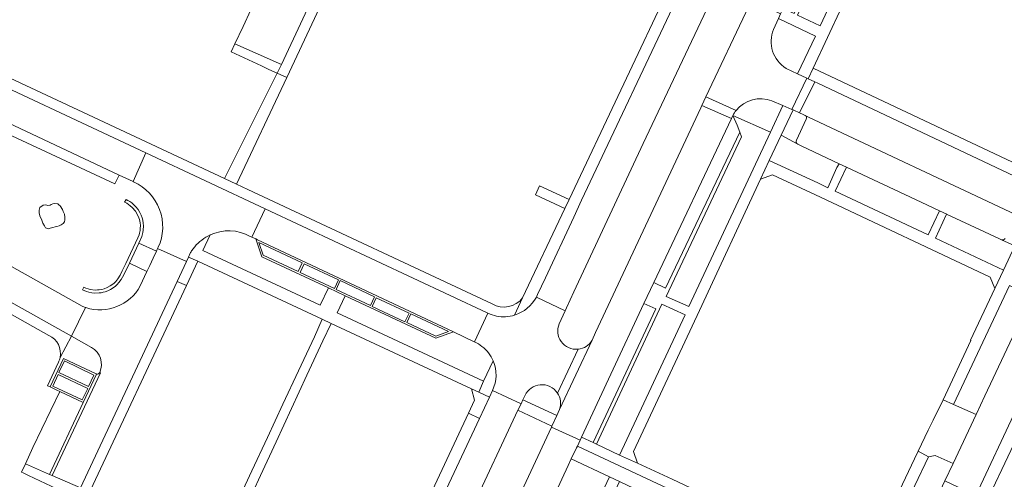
# Model space of a CAD drawing. Header units: metres. Extents: x 151213 to 156373, y 469495 to 475754.
# Tile 173 of 230: x 153754 to 153914, y 474005 to 474080. Entities that reach past the tile are written whole.
import ezdxf

# ---------------------------------------------------------------- set-up
doc = ezdxf.new("R2010")
doc.units = ezdxf.units.M
for name, color, linetype, lineweight in [('B-WE-OG-TERREIN_BEGROEID-GV', 252, 'Continuous', 18), ('B-WE-VH-ONVERHARD_ZAND-GV', 252, 'Continuous', 18), ('B-WE-VH-OPENVERHARDING_BETONSTRAATSTEEN-GV', 252, 'Continuous', 18), ('B-WE-VH-OPENVERHARDING_STRAATBAKSTEEN-GV', 252, 'Continuous', 18), ('B-WE-VH-OPENVERHARDING_TEGEL-GV', 252, 'Continuous', 18)]:
    doc.layers.add(name, color=color, linetype=linetype, lineweight=lineweight)

msp = doc.modelspace()

# ---------------------------------------------------------------- linework, layer by layer
at = {"layer": 'B-WE-OG-TERREIN_BEGROEID-GV', "flags": 128}
for points in [[(153847.184, 474027.804), (153847.746, 474029.054), (153864.915, 474065.728), (153865.074, 474066.1), (153865.735, 474067.498), (153872.728, 474082.295), (153867.287, 474084.876), (153866.349, 474082.853), (153855.523, 474059.871), (153844.198, 474035.708), (153843.002, 474033.095), (153842.779, 474032.608), (153841.804, 474030.476)], [(153772.466, 474053.644), (153772.382, 474053.684), (153770.096, 474054.758), (153769.418, 474053.315), (153749.429, 474062.611), (153750.144, 474064.132), (153745.829, 474066.16)], [(153773.545, 474036.67), (153774.644, 474039.033), (153771.813, 474040.4), (153770.854, 474038.485), (153770.449, 474037.737), (153770.053, 474037.199), (153769.798, 474036.921), (153769.437, 474036.592), (153768.704, 474036.094), (153768.273, 474035.882), (153767.814, 474035.714), (153767.515, 474035.631), (153767.188, 474035.563), (153766.826, 474035.514), (153766.074, 474035.497), (153765.674, 474035.537), (153765.141, 474035.644), (153764.782, 474035.752), (153764.15, 474036.022), (153764.329, 474036.489), (153764.689, 474036.322), (153765.077, 474036.185), (153765.36, 474036.109), (153766.193, 474035.999), (153766.585, 474036.003), (153766.855, 474036.026), (153767.275, 474036.096), (153767.669, 474036.201), (153768.171, 474036.396), (153768.654, 474036.655), (153768.914, 474036.83), (153769.288, 474037.141), (153769.541, 474037.388), (153769.728, 474037.601), (153769.898, 474037.825), (153770.252, 474038.405), (153770.612, 474039.127), (153771.201, 474040.313), (153773.165, 474044.493), (153773.357, 474044.981), (153773.442, 474045.28), (153773.519, 474045.682), (153773.555, 474046.034), (153773.566, 474046.52), (153773.522, 474046.965), (153773.404, 474047.513), (153773.324, 474047.771), (153773.121, 474048.26), (153772.765, 474048.858), (153772.243, 474049.468), (153771.921, 474049.751), (153771.336, 474050.144), (153770.982, 474050.323), (153771.236, 474050.754), (153771.538, 474050.59), (153771.84, 474050.426), (153772.149, 474050.212), (153772.563, 474049.862), (153772.844, 474049.573), (153773.199, 474049.126), (153773.485, 474048.659), (153773.698, 474048.224), (153773.861, 474047.769), (153773.961, 474047.376), (153774.041, 474046.892), (153774.074, 474046.45), (153774.045, 474045.771), (153773.986, 474045.398), (153773.811, 474044.754), (153773.335, 474043.659)], [(153737.43, 474048.308), (153764.063, 474033.357)], [(153784.915, 474044.976), (153783.761, 474042.462), (153802.878, 474033.534), (153804.217, 474036.336), (153793.377, 474041.424), (153792.36, 474044.344), (153791.709, 474044.646), (153791.466, 474044.753)], [(153773.335, 474043.659), (153776.176, 474042.331), (153776.377, 474042.769), (153776.466, 474042.964)], [(153828.021, 474027.531), (153827.986, 474027.548), (153824.586, 474029.188), (153821.694, 474028.134), (153806.937, 474035.06), (153805.619, 474032.258), (153829.468, 474021.148), (153831.055, 474024.45)], [(153764.611, 474033.149), (153764.682, 474033.126)], [(153836.267, 474018.833), (153835.91, 474018.082), (153841.438, 474015.538), (153841.897, 474016.529)]]:
    msp.add_lwpolyline(points, dxfattribs=at)
for points in [[(153876.244, 474061.743), (153870.124, 474064.463), (153870.821, 474062.893), (153871.259, 474061.744), (153871.536, 474060.968), (153859.234, 474034.926), (153862.976, 474033.329)], [(153887.443, 474056.586), (153881.23, 474059.511), (153880.699, 474059.761), (153877.994, 474061.249), (153876.039, 474057.103), (153883.976, 474053.479), (153885.603, 474052.68), (153887.077, 474055.964)], [(153899.869, 474050.736), (153888.618, 474056.033), (153886.799, 474052.133), (153901.966, 474045.01), (153903.776, 474048.911)], [(153758.515, 474045.998), (153758.12, 474046.153), (153757.958, 474046.442), (153757.69, 474046.914), (153757.486, 474047.393), (153757.197, 474048.104), (153757.07, 474048.612), (153757.085, 474049.041), (153757.176, 474049.471), (153757.747, 474049.83), (153758.064, 474049.901), (153758.303, 474049.823), (153758.508, 474049.76), (153758.839, 474049.816), (153759.05, 474049.929), (153759.304, 474050.042), (153759.635, 474050.119), (153760.128, 474050.077), (153760.346, 474049.851), (153760.487, 474049.711), (153760.868, 474049.112), (153760.966, 474048.795), (153761.185, 474048.365), (153761.227, 474047.886), (153761.227, 474047.428), (153761.178, 474047.125), (153761.001, 474046.857), (153760.656, 474046.604), (153760.318, 474046.477), (153759.973, 474046.364), (153759.67, 474046.322), (153759.325, 474046.209), (153758.86, 474046.082)], [(153913.907, 474044.181), (153913.471, 474044.384), (153904.969, 474048.354), (153903.16, 474044.448), (153914.23, 474039.239), (153916.096, 474043.205)], [(153918.851, 474034.997), (153915.185, 474036.719), (153906.071, 474017.321), (153909.773, 474015.679), (153911.186, 474018.726)], [(153847.896, 474010.842), (153851.652, 474009.079), (153862.327, 474031.962), (153858.568, 474033.687)], [(153810.768, 473950.013), (153817.91, 473965.212), (153824.869, 473980.185), (153831.913, 473995.128), (153834.189, 474000), (153840.544, 474013.629), (153840.613, 474013.775), (153835.106, 474016.389), (153827.444, 474000), (153810.637, 473964.021), (153809.937, 473962.524), (153809.094, 473960.655), (153803.348, 473948.332), (153808.756, 473945.782), (153810.043, 473948.536)], [(153897.204, 473988.942), (153904.662, 474004.864), (153906.003, 474007.726), (153903.092, 474009.013), (153902.002, 474008.818), (153893.091, 473990.1), (153896.207, 473988.612), (153896.908, 473988.309)]]:
    msp.add_lwpolyline(points, close=True, dxfattribs=at)
at = {"layer": 'B-WE-OG-TERREIN_BEGROEID-GV'}
for points in [[(153776.466, 474042.964, 0.4181445), (153772.466, 474053.644)], [(153791.466, 474044.753, 0.2404181), (153784.915, 474044.976)], [(153764.682, 474033.126, 0.361691), (153773.545, 474036.67)], [(153764.063, 474033.357, 0.021562), (153764.611, 474033.149)], [(153841.804, 474030.476, 0.2565099), (153842.143, 474027.595)], [(153829.237, 474026.805, 0.0607898), (153828.021, 474027.531)], [(153831.055, 474024.45, 0.1282098), (153829.237, 474026.805)], [(153842.143, 474027.595, 0.2705859), (153844.917, 474026.35)], [(153844.917, 474026.35, 0.2356548), (153847.184, 474027.804)], [(153838.708, 474020.541, 0.2605456), (153836.267, 474018.833)], [(153841.555, 474019.186, 0.2784816), (153838.708, 474020.541)], [(153841.897, 474016.529, 0.2318266), (153841.555, 474019.186)]]:
    msp.add_lwpolyline(points, format="xyb", dxfattribs=at)
at = {"layer": 'B-WE-VH-ONVERHARD_ZAND-GV', "flags": 128}
msp.add_lwpolyline([(153758.515, 474045.998), (153758.86, 474046.082), (153759.325, 474046.209), (153759.67, 474046.322), (153759.973, 474046.364), (153760.318, 474046.477), (153760.656, 474046.604), (153761.001, 474046.857), (153761.178, 474047.125), (153761.227, 474047.428), (153761.227, 474047.886), (153761.185, 474048.365), (153760.966, 474048.795), (153760.868, 474049.112), (153760.487, 474049.711), (153760.346, 474049.851), (153760.128, 474050.077), (153759.635, 474050.119), (153759.304, 474050.042), (153759.05, 474049.929), (153758.839, 474049.816), (153758.508, 474049.76), (153758.303, 474049.823), (153758.064, 474049.901), (153757.747, 474049.83), (153757.176, 474049.471), (153757.085, 474049.041), (153757.07, 474048.612), (153757.197, 474048.104), (153757.486, 474047.393), (153757.69, 474046.914), (153757.958, 474046.442), (153758.12, 474046.153)], close=True, dxfattribs=at)
at = {"layer": 'B-WE-VH-OPENVERHARDING_BETONSTRAATSTEEN-GV', "flags": 128}
for points in [[(153883.47, 474069.941), (153882.406, 474070.443), (153882.404, 474070.444), (153882.204, 474070.539), (153879.719, 474065.458), (153879.934, 474065.365), (153880.04, 474065.319), (153881.005, 474064.902)], [(153792.36, 474044.344), (153793.377, 474041.424), (153804.217, 474036.336), (153806.937, 474035.06), (153821.694, 474028.134), (153824.586, 474029.188), (153792.676, 474044.181)], [(153793.597, 474041.683), (153799.304, 474039.001), (153799.953, 474040.413), (153792.886, 474043.748)], [(153799.953, 474040.413), (153799.304, 474039.001), (153793.597, 474041.683), (153792.886, 474043.748)], [(153781.394, 474041.365), (153781.066, 474040.663), (153779.54, 474037.401), (153781.076, 474036.744), (153782.921, 474040.685)], [(153799.599, 474038.865), (153805.18, 474036.234), (153805.838, 474037.655), (153800.242, 474040.288)], [(153805.838, 474037.655), (153805.18, 474036.234), (153799.599, 474038.865), (153800.242, 474040.288)], [(153805.471, 474036.106), (153811.064, 474033.47), (153811.732, 474034.875), (153806.127, 474037.528)], [(153811.732, 474034.875), (153811.064, 474033.47), (153805.471, 474036.106), (153806.127, 474037.528)], [(153817.349, 474032.248), (153816.69, 474030.83), (153811.357, 474033.335), (153812.013, 474034.741)], [(153811.357, 474033.335), (153816.69, 474030.83), (153817.349, 474032.248), (153812.013, 474034.741)], [(153845.434, 474012.008), (153847.357, 474011.105), (153857.545, 474032.909), (153855.634, 474033.811), (153850.246, 474022.256)], [(153823.78, 474029.224), (153821.716, 474028.475), (153816.972, 474030.697), (153817.637, 474032.116)], [(153816.972, 474030.697), (153821.716, 474028.475), (153823.78, 474029.224), (153817.637, 474032.116)], [(153761.183, 474024.433), (153766, 474022.134), (153765.112, 474020.237), (153760.295, 474022.543)], [(153761.183, 474024.433), (153760.295, 474022.543), (153765.112, 474020.237), (153766, 474022.134)], [(153760.148, 474022.234), (153764.983, 474019.96), (153764.098, 474018.063), (153759.276, 474020.339)], [(153760.148, 474022.234), (153759.276, 474020.339), (153764.098, 474018.063), (153764.983, 474019.96)], [(153827.052, 474015.903), (153828.828, 474015.056), (153830.46, 474018.548), (153828.723, 474019.344), (153827.54, 474019.893), (153828.028, 474018.014)], [(153909.773, 474015.679), (153906.071, 474017.321), (153904.425, 474018.097), (153902.744, 474014.791), (153901.941, 474013.168), (153900.32, 474009.732), (153902.002, 474008.818), (153903.092, 474009.013), (153906.003, 474007.726)], [(153840.002, 473993.783), (153843.646, 473992.077), (153843.72, 473992.04), (153847.423, 474000), (153850, 474005.541), (153843.771, 474008.445), (153843.28, 474007.352), (153839.844, 474000), (153829.602, 473978.116), (153827.116, 473972.869), (153829.045, 473971.945), (153839.383, 473994.092)]]:
    msp.add_lwpolyline(points, close=True, dxfattribs=at)
for points in [[(153870.66, 474065.293), (153865.735, 474067.498), (153865.074, 474066.1), (153869.896, 474063.981)], [(153869.896, 474063.981), (153857.254, 474037.21), (153859.133, 474036.32), (153871.259, 474061.744), (153870.821, 474062.893), (153870.124, 474064.463)], [(153882.078, 474063.858), (153880.472, 474060.46)], [(153916.636, 474048.121), (153916.208, 474048.322), (153882.462, 474064.198), (153881.931, 474064.448)], [(153880.699, 474059.761), (153881.23, 474059.511), (153887.443, 474056.586), (153887.446, 474056.592)], [(153887.446, 474056.592), (153888.62, 474056.037), (153888.618, 474056.033), (153899.869, 474050.736), (153903.776, 474048.911), (153903.781, 474048.923), (153904.972, 474048.361), (153904.969, 474048.354), (153913.471, 474044.384), (153913.907, 474044.181)], [(153844.917, 474026.35), (153841.555, 474019.186)], [(153841.897, 474016.529), (153847.184, 474027.804)], [(153766.343, 474022.322), (153761.041, 474024.854), (153758.862, 474020.2), (153759.965, 474019.677), (153760.451, 474019.446), (153764.242, 474017.643)], [(153764.242, 474017.643), (153766.43, 474022.293)]]:
    msp.add_lwpolyline(points, dxfattribs=at)
at = {"layer": 'B-WE-VH-OPENVERHARDING_BETONSTRAATSTEEN-GV'}
for points in [[(153870.124, 474064.463, -0.0625184), (153870.66, 474065.293)], [(153869.896, 474063.981, -0.0369938), (153870.124, 474064.463)], [(153870.124, 474064.463, 0.0369938), (153869.896, 474063.981)], [(153881.931, 474064.448, -0.366848), (153882.078, 474063.858)], [(153880.472, 474060.46, 0.3390702), (153880.699, 474059.761)], [(153913.907, 474044.181, 0.3084672), (153914.497, 474044.395)], [(153847.184, 474027.804, -0.2356548), (153844.917, 474026.35)], [(153766.43, 474022.293, -0.0827625), (153766.343, 474022.322)], [(153841.555, 474019.186, -0.2318266), (153841.897, 474016.529)]]:
    msp.add_lwpolyline(points, format="xyb", dxfattribs=at)
at = {"layer": 'B-WE-VH-OPENVERHARDING_STRAATBAKSTEEN-GV', "flags": 128}
for points in [[(153794.14, 474087.28), (153792.815, 474084.428), (153791.553, 474081.712), (153790.291, 474078.996), (153788.966, 474076.144), (153796.542, 474072.806), (153814.341, 474110.867), (153809.825, 474113.131), (153809.758, 474112.977), (153808.036, 474109.329), (153807.411, 474107.991), (153807.016, 474107.145), (153806.39, 474105.804), (153805.982, 474104.977), (153805.415, 474103.89), (153800.702, 474093.733), (153800.307, 474092.922)], [(153876.758, 474078.501), (153877.568, 474080.298), (153877.91, 474081.057), (153873.193, 474083.279), (153872.728, 474082.295), (153865.735, 474067.498), (153870.66, 474065.293)], [(153745.829, 474066.16), (153750.144, 474064.132), (153770.096, 474054.758), (153772.382, 474053.684), (153774.478, 474058.348), (153742.202, 474073.48), (153737.579, 474063.348)], [(153882.204, 474070.539), (153880.666, 474071.264), (153878.794, 474072.146)], [(153876.483, 474066.858), (153878.272, 474066.084), (153879.719, 474065.458), (153882.204, 474070.539)], [(153791.466, 474044.753), (153791.709, 474044.646), (153793.909, 474049.242), (153774.478, 474058.348), (153772.382, 474053.684), (153772.466, 474053.644)], [(153726.902, 474048.301), (153762.314, 474028.485), (153764.611, 474033.149)], [(153764.063, 474033.357), (153737.43, 474048.308)], [(153766.937, 474022.552), (153767.046, 474022.49), (153759.192, 474005.751), (153763.801, 474003.758), (153779.54, 474037.401), (153781.066, 474040.663), (153776.377, 474042.769), (153776.176, 474042.331), (153775.667, 474041.217)], [(153776.466, 474042.964), (153776.377, 474042.769), (153781.066, 474040.663)], [(153775.667, 474041.217), (153775.65, 474041.182), (153775.102, 474040.019), (153774.644, 474039.033), (153773.545, 474036.67)], [(153781.066, 474040.663), (153781.394, 474041.365), (153781.686, 474041.988)], [(153841.804, 474030.476), (153842.779, 474032.608), (153838.1, 474034.833)], [(153764.682, 474033.126), (153764.611, 474033.149), (153762.314, 474028.485), (153765.599, 474026.647)], [(153830.206, 474032.213), (153828.021, 474027.531)], [(153841.555, 474019.186), (153844.917, 474026.35)], [(153766.43, 474022.293), (153764.242, 474017.643), (153758.761, 474005.937), (153759.192, 474005.751), (153767.046, 474022.49), (153766.937, 474022.552)], [(153830.952, 474019.607), (153835.605, 474017.439), (153835.91, 474018.082), (153836.267, 474018.833)]]:
    msp.add_lwpolyline(points, dxfattribs=at)
for points in [[(153838.18, 474034.987), (153838.1, 474034.833), (153842.779, 474032.608), (153843.002, 474033.095), (153844.198, 474035.708), (153855.523, 474059.871), (153866.349, 474082.853), (153861.684, 474085.058), (153845.473, 474050.633), (153844.185, 474047.901), (153839.601, 474038.003), (153838.305, 474035.253)], [(153883.47, 474069.941), (153881.005, 474064.902), (153881.562, 474064.629), (153881.931, 474064.448), (153882.462, 474064.198), (153916.208, 474048.322), (153916.636, 474048.121), (153919.036, 474053.161), (153883.952, 474069.714)], [(153845.217, 474011.516), (153845.434, 474012.008), (153850.246, 474022.256), (153855.634, 474033.811), (153857.254, 474037.21), (153869.896, 474063.981), (153865.074, 474066.1), (153864.915, 474065.728), (153847.746, 474029.054), (153847.184, 474027.804), (153841.897, 474016.529), (153841.438, 474015.538), (153840.613, 474013.775), (153840.544, 474013.629)], [(153792.36, 474044.344), (153792.676, 474044.181), (153824.586, 474029.188), (153827.986, 474027.548), (153828.021, 474027.531), (153830.206, 474032.213), (153830.092, 474032.268), (153793.909, 474049.242), (153791.709, 474044.646)], [(153919.68, 474036.74), (153918.851, 474034.997), (153911.186, 474018.726), (153909.773, 474015.679), (153906.003, 474007.726), (153904.662, 474004.864), (153909.713, 474002.498), (153916.305, 474016.532), (153917.471, 474019.025), (153925.513, 474036.16), (153920.451, 474038.524)], [(153754.82, 474007.641), (153758.761, 474005.937), (153764.242, 474017.643), (153760.451, 474019.446), (153756.056, 474010.331)], [(153821.787, 474000), (153811.185, 473977.327), (153809.053, 473972.767), (153805.965, 473966.164), (153805.898, 473966.02), (153810.637, 473964.021), (153827.444, 474000), (153835.106, 474016.389), (153835.605, 474017.439), (153830.952, 474019.607), (153830.46, 474018.548), (153828.828, 474015.056)], [(153844.653, 474010.235), (153844.781, 474010.526), (153845.217, 474011.516), (153840.544, 474013.629), (153834.189, 474000), (153831.913, 473995.128), (153824.869, 473980.185), (153817.91, 473965.212), (153810.768, 473950.013), (153815.467, 473947.849), (153815.884, 473948.792), (153823.544, 473965.181), (153825.744, 473969.845), (153827.116, 473972.869), (153829.602, 473978.116), (153839.844, 474000), (153843.28, 474007.352), (153843.771, 474008.445)]]:
    msp.add_lwpolyline(points, close=True, dxfattribs=at)
at = {"layer": 'B-WE-VH-OPENVERHARDING_STRAATBAKSTEEN-GV'}
for points in [[(153878.794, 474072.146, -0.3669496), (153876.758, 474078.501)], [(153870.66, 474065.293, -0.3266713), (153876.483, 474066.858)], [(153772.466, 474053.644, -0.4181445), (153776.466, 474042.964)], [(153784.915, 474044.976, -0.2404181), (153791.466, 474044.753)], [(153782.42, 474043.052, -0.1106532), (153784.915, 474044.976)], [(153781.686, 474041.988, -0.0239162), (153782.004, 474042.5)], [(153782.004, 474042.5, -0.0248828), (153782.42, 474043.052)], [(153773.545, 474036.67, -0.361691), (153764.682, 474033.126)], [(153838.1, 474034.833, -0.1983085), (153834.546, 474031.903)], [(153764.611, 474033.149, -0.021562), (153764.063, 474033.357)], [(153831.621, 474031.75, -0.0615954), (153830.206, 474032.213)], [(153834.546, 474031.903, -0.1234209), (153831.621, 474031.75)], [(153842.143, 474027.595, -0.2565099), (153841.804, 474030.476)], [(153765.599, 474026.647, -0.3908667), (153766.937, 474022.552)], [(153828.021, 474027.531, -0.0607898), (153829.237, 474026.805)], [(153829.237, 474026.805, -0.1282098), (153831.055, 474024.45)], [(153844.917, 474026.35, -0.2705859), (153842.143, 474027.595)], [(153831.055, 474024.45, -0.2149357), (153830.952, 474019.607)], [(153766.937, 474022.552, -0.3589473), (153766.43, 474022.293)], [(153836.267, 474018.833, -0.2605456), (153838.708, 474020.541)], [(153838.708, 474020.541, -0.2784816), (153841.555, 474019.186)]]:
    msp.add_lwpolyline(points, format="xyb", dxfattribs=at)
at = {"layer": 'B-WE-VH-OPENVERHARDING_TEGEL-GV', "flags": 128}
for points in [[(153797.444, 474070.663), (153815.005, 474108.179), (153815.901, 474110.169), (153814.341, 474110.867), (153796.542, 474072.806), (153795.858, 474071.351)], [(153882.204, 474070.539), (153882.404, 474070.444), (153882.406, 474070.443), (153883.21, 474072.17), (153890.218, 474087.267), (153888.561, 474088.038), (153884.353, 474079.078), (153880.657, 474080.836), (153884.826, 474089.736), (153882.386, 474090.859), (153880.837, 474087.618), (153882.739, 474086.734), (153880.108, 474081.077), (153878.307, 474081.938), (153877.91, 474081.057), (153877.568, 474080.298), (153883.566, 474077.414), (153880.666, 474071.264)], [(153796.542, 474072.806), (153788.966, 474076.144), (153788.366, 474074.853), (153793.312, 474072.538), (153794.385, 474072.036), (153795.475, 474071.526), (153795.858, 474071.351)], [(153787.277, 474054.17), (153789.21, 474053.267), (153797.444, 474070.663), (153795.858, 474071.351), (153795.716, 474071.068)], [(153921.533, 474054.889), (153920.426, 474054.638), (153883.21, 474072.17), (153882.406, 474070.443), (153883.47, 474069.941), (153883.952, 474069.714), (153919.036, 474053.161), (153919.419, 474052.972), (153920.341, 474052.517), (153920.453, 474052.47)], [(153859.234, 474034.926), (153871.536, 474060.968), (153871.259, 474061.744), (153859.133, 474036.32), (153857.254, 474037.21), (153855.634, 474033.811), (153857.545, 474032.909), (153847.357, 474011.105), (153847.896, 474010.842), (153858.568, 474033.687), (153862.327, 474031.962), (153851.652, 474009.079), (153854.557, 474007.734), (153853.913, 474009.65), (153864.661, 474032.675), (153874.608, 474054.079), (153876.039, 474057.103), (153877.994, 474061.249), (153879.934, 474065.365), (153879.719, 474065.458), (153878.272, 474066.084), (153876.244, 474061.743), (153862.976, 474033.329)], [(153750.144, 474064.132), (153749.429, 474062.611), (153769.418, 474053.315), (153770.096, 474054.758)], [(153887.446, 474056.592), (153887.443, 474056.586), (153887.077, 474055.964), (153885.603, 474052.68), (153883.976, 474053.479), (153876.039, 474057.103), (153874.608, 474054.079), (153876.608, 474054.8), (153884.396, 474051.161), (153912.069, 474038.112), (153912.818, 474036.259), (153914.23, 474039.239), (153903.16, 474044.448), (153904.969, 474048.354), (153904.972, 474048.361), (153903.781, 474048.923), (153903.776, 474048.911), (153901.966, 474045.01), (153886.799, 474052.133), (153888.618, 474056.033), (153888.62, 474056.037)], [(153842.743, 474049.306), (153843.438, 474050.78), (153838.632, 474052.999), (153837.939, 474051.523)], [(153775.65, 474041.182), (153775.667, 474041.217), (153776.176, 474042.331), (153773.335, 474043.659), (153771.813, 474040.4), (153774.644, 474039.033), (153775.102, 474040.019)], [(153762.716, 474002.306), (153764.456, 474001.49), (153764.512, 474001.611), (153764.634, 474001.631), (153781.076, 474036.744), (153779.54, 474037.401), (153763.801, 474003.758), (153759.192, 474005.751), (153758.761, 474005.937), (153754.82, 474007.641), (153754.199, 474006.295), (153754.449, 474006.178), (153755.359, 474005.752), (153760.883, 474003.165)], [(153835.605, 474017.439), (153835.106, 474016.389), (153840.613, 474013.775), (153841.438, 474015.538), (153835.91, 474018.082)], [(153811.185, 473977.327), (153821.787, 474000), (153828.828, 474015.056), (153827.052, 474015.903), (153819.613, 474000), (153810.917, 473981.391), (153810.254, 473979.973), (153809.401, 473978.147)], [(153860.21, 474005.15), (153854.557, 474007.734), (153851.652, 474009.079), (153847.896, 474010.842), (153847.357, 474011.105), (153845.434, 474012.008), (153845.217, 474011.516), (153844.781, 474010.526), (153890.599, 473989.035), (153891.902, 473991.813), (153890.027, 473991.112), (153871.149, 474000)], [(153844.697, 473989.759), (153845.717, 473992.041), (153849.427, 474000), (153851.648, 474004.766), (153850, 474005.541), (153847.423, 474000), (153843.72, 473992.04), (153843.646, 473992.077), (153832.716, 473968.698), (153829.091, 473970.39), (153840.002, 473993.783), (153839.383, 473994.092), (153829.045, 473971.945), (153827.116, 473972.869), (153825.744, 473969.845), (153833.649, 473966.166), (153834.53, 473968.048)]]:
    msp.add_lwpolyline(points, close=True, dxfattribs=at)
for points in [[(153863.584, 474093.439), (153861.788, 474089.746), (153860.291, 474086.503), (153843.438, 474050.78), (153842.743, 474049.306), (153835.866, 474034.722), (153834.546, 474031.903)], [(153838.1, 474034.833), (153838.18, 474034.987), (153838.305, 474035.253), (153839.601, 474038.003), (153844.185, 474047.901), (153845.473, 474050.633), (153861.684, 474085.058), (153862.56, 474086.944), (153863.389, 474088.774)], [(153731.543, 474079.125), (153730.858, 474077.838), (153733.92, 474074.128), (153722.39, 474048.952), (153758.673, 474028.587)], [(153742.882, 474074.97), (153742.202, 474073.48), (153774.478, 474058.348), (153793.909, 474049.242), (153830.092, 474032.268), (153830.206, 474032.213)], [(153830.908, 474033.72), (153792.834, 474051.583), (153791.051, 474052.393), (153789.21, 474053.267), (153787.277, 474054.17), (153742.882, 474074.97)], [(153760.479, 474024.995), (153762.314, 474028.485), (153726.902, 474048.301)], [(153917.944, 474047.424), (153916.096, 474043.205), (153914.23, 474039.239), (153912.818, 474036.259), (153908.875, 474027.798), (153908.917, 474027.761), (153904.425, 474018.097), (153906.071, 474017.321), (153915.185, 474036.719), (153918.851, 474034.997), (153919.68, 474036.74), (153915.998, 474038.483), (153919.697, 474046.28)], [(153827.54, 474019.893), (153828.723, 474019.344), (153829.468, 474021.148), (153805.619, 474032.258), (153806.937, 474035.06), (153804.217, 474036.336), (153802.878, 474033.534), (153783.761, 474042.462), (153784.915, 474044.976)], [(153781.686, 474041.988), (153781.394, 474041.365), (153782.921, 474040.685), (153803.175, 474031.247), (153804.674, 474030.543), (153827.54, 474019.893)], [(153834.546, 474031.903), (153835.866, 474034.722)], [(153790.646, 474000.314), (153793.163, 474005.764), (153795.679, 474011.213), (153798.197, 474016.666), (153800.712, 474022.115), (153803.297, 474027.713), (153804.674, 474030.543), (153803.175, 474031.247), (153801.921, 474028.357), (153799.343, 474022.818), (153796.808, 474017.373), (153794.273, 474011.929), (153791.738, 474006.484), (153789.203, 474001.039)], [(153762.314, 474028.485), (153760.479, 474024.995)], [(153765.599, 474026.647), (153762.314, 474028.485)], [(153760.211, 474024.217), (153758.455, 474020.393), (153758.862, 474020.2), (153761.041, 474024.854), (153766.343, 474022.322)], [(153831.055, 474024.45), (153829.468, 474021.148)], [(153829.468, 474021.148), (153828.723, 474019.344), (153830.46, 474018.548), (153830.952, 474019.607)], [(153909.581, 473997.676), (153911.437, 474001.474), (153915.416, 474009.816), (153918.034, 474015.403), (153918.184, 474015.727), (153916.305, 474016.532), (153909.713, 474002.498)], [(153844.781, 474010.526), (153844.653, 474010.235), (153843.771, 474008.445), (153850, 474005.541), (153851.648, 474004.766), (153854.019, 474003.652), (153861.791, 474000), (153886.591, 473988.347), (153886.922, 473988.191), (153888.895, 473987.246), (153890.29, 473986.612), (153895.047, 473984.372), (153896.262, 473986.951)], [(153895.591, 473986.693), (153890.599, 473989.035), (153844.781, 474010.526)], [(153902.002, 474008.818), (153900.32, 474009.732), (153899.719, 474008.458), (153896.791, 474002.25), (153895.73, 474000), (153894.191, 473996.738), (153891.902, 473991.813), (153890.599, 473989.035), (153895.591, 473986.693)], [(153896.262, 473986.951), (153895.568, 473987.265), (153896.207, 473988.612), (153893.091, 473990.1), (153902.002, 474008.818)]]:
    msp.add_lwpolyline(points, dxfattribs=at)
at = {"layer": 'B-WE-VH-OPENVERHARDING_TEGEL-GV'}
for points in [[(153784.915, 474044.976, 0.1106532), (153782.42, 474043.052)], [(153782.004, 474042.5, 0.0239162), (153781.686, 474041.988)], [(153782.42, 474043.052, 0.0248828), (153782.004, 474042.5)], [(153835.866, 474034.722, -0.3778011), (153830.908, 474033.72)], [(153834.546, 474031.903, 0.1983085), (153838.1, 474034.833)], [(153830.206, 474032.213, 0.0615954), (153831.621, 474031.75)], [(153831.621, 474031.75, 0.1234209), (153834.546, 474031.903)], [(153758.673, 474028.587, -0.3479419), (153760.479, 474024.995)], [(153766.937, 474022.552, 0.3908667), (153765.599, 474026.647)], [(153760.479, 474024.995, -0.0637832), (153760.211, 474024.217)], [(153830.952, 474019.607, 0.2149357), (153831.055, 474024.45)], [(153766.343, 474022.322, 0.0827625), (153766.43, 474022.293)], [(153766.43, 474022.293, 0.3589473), (153766.937, 474022.552)]]:
    msp.add_lwpolyline(points, format="xyb", dxfattribs=at)

doc.saveas('drawing.dxf')
